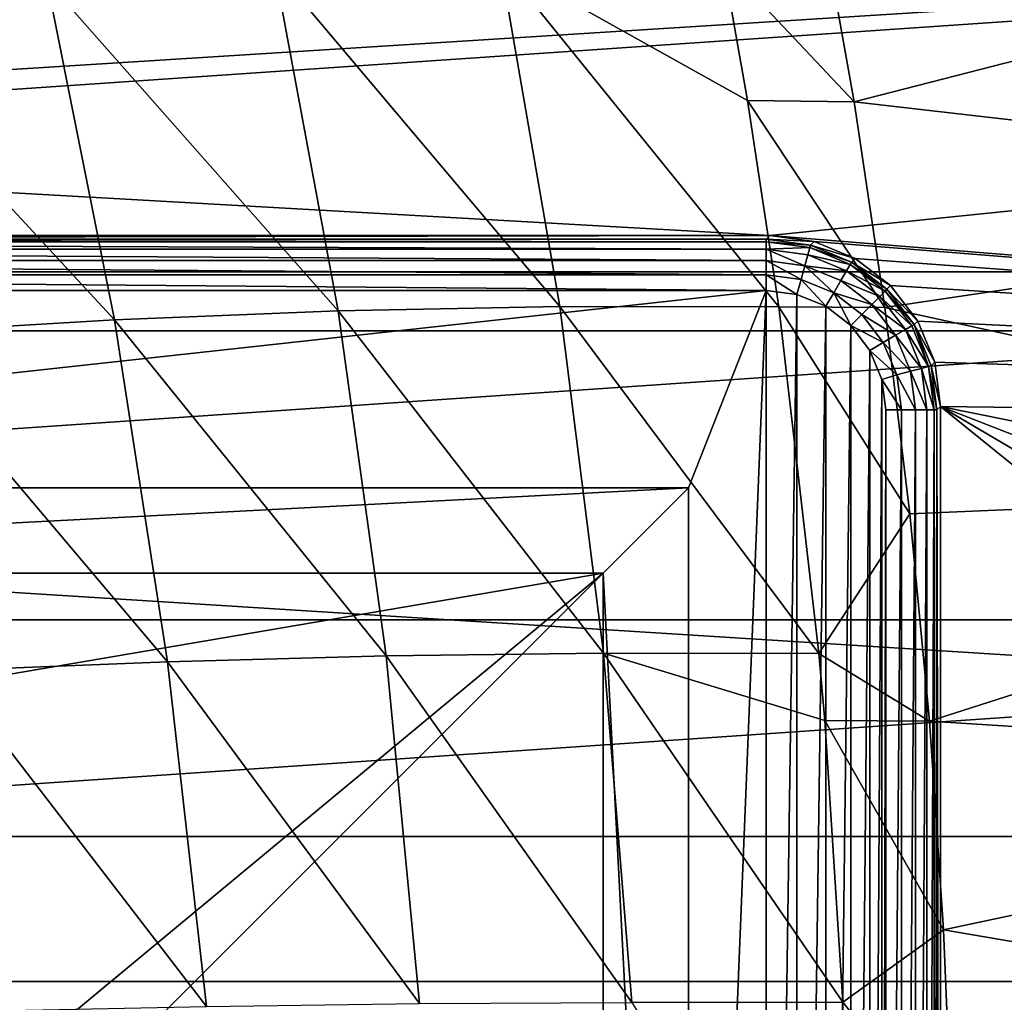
# Model space of a CAD drawing. Header units: metres. Extents: x -31 to 167, y -24 to 31.
# Tile 62 of 155: x 1 to 7, y 2 to 8. Entities that reach past the tile are written whole.
import ezdxf

# ---------------------------------------------------------------- set-up
doc = ezdxf.new("R2010")
doc.units = ezdxf.units.M
doc.layers.add('solid_12_381_042_XXX', color=7, linetype='CONTINUOUS')

msp = doc.modelspace()

# ---------------------------------------------------------------- linework, layer by layer
at = {"layer": 'solid_12_381_042_XXX'}
for points in [[(22.314415, 8.835392, -4), (-23.245995, 5.968215, -4), (-22.31439, 8.835459, -4)], [(23.246014, 5.968144, -4), (-23.245995, 5.968215, -4), (22.314415, 8.835392, -4)], [(6.019274, 7.309314, 146.087357), (5.806308, 8.511213, 146.048462), (5.252185, 8.125136, 146.050049)], [(10.461917, 8.45181, 146.1241), (5.806308, 8.511213, 146.048462), (6.019274, 7.309314, 146.087357)], [(10.686393, 6.773427, 146.181778), (10.461917, 8.45181, 146.1241), (6.019274, 7.309314, 146.087357)], [(-14.537632, 6.314895, 124.040306), (14.537632, 6.314895, 124.040306), (13.542509, 8.235402, 124.040306)], [(-14.537632, 6.314895, 124.040306), (13.542509, 8.235402, 124.040306), (-13.542509, 8.235402, 124.040306)], [(2.62628, 8.091071, 145.995682), (1.29224, 8.020651, 145.965744), (2.998098, 6.085288, 146.050568)], [(3.947604, 8.126275, 146.023773), (2.62628, 8.091071, 145.995682), (4.296273, 6.110243, 146.080048)], [(2.62628, 8.091071, 145.995682), (2.998098, 6.085288, 146.050568), (4.296273, 6.110243, 146.080048)], [(3.947604, 8.126275, 146.023773), (4.296273, 6.110243, 146.080048), (5.579618, 6.108699, 146.107651)], [(5.394818, 7.317644, 146.075134), (3.947604, 8.126275, 146.023773), (5.579618, 6.108699, 146.107651)], [(5.394818, 7.317644, 146.075134), (5.252185, 8.125136, 146.050049), (3.947604, 8.126275, 146.023773)], [(6.019274, 7.309314, 146.087357), (5.252185, 8.125136, 146.050049), (5.394818, 7.317644, 146.075134)], [(1.29224, 8.020651, 145.965744), (-0.050174, 7.914433, 145.934036), (1.688569, 6.033584, 146.019241)], [(1.29224, 8.020651, 145.965744), (1.688569, 6.033584, 146.019241), (2.998098, 6.085288, 146.050568)], [(5.526335, 6.526183, 128.090302), (-19.117783, 7.919167, 128.090302), (19.117783, 7.919167, 128.090302)], [(-5.526335, 6.526183, 128.090302), (-19.117783, 7.919167, 128.090302), (5.526335, 6.526183, 128.090302)], [(-0.050174, 7.914433, 145.934036), (0.371203, 5.954585, 145.98613), (1.688569, 6.033584, 146.019241)], [(5.526335, 6.526183, 128.090302), (19.117783, 7.919167, 128.090302), (19.988071, 5.355397, 128.090302)], [(6.199323, 6.10442, 146.120239), (5.394818, 7.317644, 146.075134), (5.579618, 6.108699, 146.107651)], [(6.199323, 6.10442, 146.120239), (6.019274, 7.309314, 146.087357), (5.394818, 7.317644, 146.075134)], [(10.686393, 6.773427, 146.181778), (6.019274, 7.309314, 146.087357), (6.199323, 6.10442, 146.120239)], [(10.849551, 5.089054, 146.22644), (10.686393, 6.773427, 146.181778), (6.199323, 6.10442, 146.120239)], [(-5.526335, 6.526183, 128.090302), (5.526335, 6.526183, 128.090302), (-5.505298, 6.505145, 126.885071)], [(-5.505298, 6.505145, 126.885071), (5.526335, 6.526183, 128.090302), (5.505298, 6.505145, 126.885071)], [(5.505298, 6.505145, 126.885071), (5.526335, 6.526183, 128.090302), (5.785078, 6.492117, 128.090302)], [(5.526335, 6.526183, 128.090302), (19.988071, 5.355397, 128.090302), (5.785078, 6.492117, 128.090302)], [(-5.505298, 6.505145, 126.885071), (5.505298, 6.505145, 126.885071), (5.505297, 6.489275, 126.793884)], [(-5.505298, 6.489275, 126.793884), (-5.505298, 6.505145, 126.885071), (5.505297, 6.489275, 126.793884)], [(-5.505298, 6.489275, 126.793884), (5.505297, 6.489275, 126.793884), (5.505297, 6.446146, 126.711586)], [(-5.505298, 6.446146, 126.711586), (-5.505298, 6.489275, 126.793884), (5.505297, 6.446146, 126.711586)], [(5.505297, 6.489275, 126.793884), (5.505298, 6.505145, 126.885071), (5.764067, 6.471061, 126.883888)], [(5.505297, 6.489275, 126.793884), (5.764067, 6.471061, 126.883888), (5.759973, 6.455753, 126.793892)], [(5.505297, 6.489275, 126.793884), (5.759973, 6.455753, 126.793892), (5.505297, 6.446146, 126.711586)], [(5.764067, 6.471061, 126.883888), (5.505298, 6.505145, 126.885071), (5.785078, 6.492117, 128.090302)], [(5.759973, 6.455753, 126.793892), (5.764067, 6.471061, 126.883888), (6.005205, 6.371171, 126.883148)], [(5.764067, 6.471061, 126.883888), (5.785078, 6.492117, 128.090302), (6.026078, 6.392305, 128.090302)], [(6.005205, 6.371171, 126.883148), (5.764067, 6.471061, 126.883888), (6.026078, 6.392305, 128.090302)], [(5.785078, 6.492117, 128.090302), (19.988071, 5.355397, 128.090302), (6.026078, 6.392305, 128.090302)], [(-5.505298, 6.446146, 126.711586), (5.505297, 6.446146, 126.711586), (5.505297, 6.379902, 126.646423)], [(-5.505298, 6.379902, 126.646423), (-5.505298, 6.446146, 126.711586), (5.505297, 6.379902, 126.646423)], [(5.759973, 6.455753, 126.793892), (5.748811, 6.414094, 126.711586), (5.505297, 6.446146, 126.711586)], [(5.505297, 6.446146, 126.711586), (5.731666, 6.350108, 126.646431), (5.505297, 6.379902, 126.646423)], [(5.505297, 6.446146, 126.711586), (5.748811, 6.414094, 126.711586), (5.731666, 6.350108, 126.646431)], [(5.748811, 6.414094, 126.711586), (5.975729, 6.320107, 126.711586), (5.731666, 6.350108, 126.646431)], [(5.759973, 6.455753, 126.793892), (5.997294, 6.357458, 126.793892), (5.748811, 6.414094, 126.711586)], [(5.997294, 6.357458, 126.793892), (5.975729, 6.320107, 126.711586), (5.748811, 6.414094, 126.711586)], [(5.759973, 6.455753, 126.793892), (6.005205, 6.371171, 126.883148), (5.997294, 6.357458, 126.793892)], [(-5.505298, 6.379902, 126.646423), (5.505297, 6.379902, 126.646423), (5.505297, 6.296897, 126.60466)], [(-5.505298, 6.296897, 126.60466), (-5.505298, 6.379902, 126.646423), (5.505297, 6.296897, 126.60466)], [(5.505297, 6.379902, 126.646423), (5.710183, 6.269932, 126.604668), (5.505297, 6.296897, 126.60466)], [(5.505297, 6.379902, 126.646423), (5.731666, 6.350108, 126.646431), (5.710183, 6.269932, 126.604668)], [(5.731666, 6.350108, 126.646431), (5.901106, 6.190855, 126.604668), (5.710183, 6.269932, 126.604668)], [(5.731666, 6.350108, 126.646431), (5.942608, 6.262739, 126.646431), (5.901106, 6.190855, 126.604668)], [(5.975729, 6.320107, 126.711586), (5.942608, 6.262739, 126.646431), (5.731666, 6.350108, 126.646431)], [(5.997294, 6.357458, 126.793892), (6.201085, 6.201085, 126.793892), (5.975729, 6.320107, 126.711586)], [(5.997294, 6.357458, 126.793892), (6.005205, 6.371171, 126.883148), (6.212277, 6.212277, 126.882896)], [(5.997294, 6.357458, 126.793892), (6.212277, 6.212277, 126.882896), (6.201085, 6.201085, 126.793892)], [(6.005205, 6.371171, 126.883148), (6.026078, 6.392305, 128.090302), (6.233302, 6.233302, 128.090302)], [(6.212277, 6.212277, 126.882896), (6.005205, 6.371171, 126.883148), (6.233302, 6.233302, 128.090302)], [(6.026078, 6.392305, 128.090302), (19.988071, 5.355397, 128.090302), (6.233302, 6.233302, 128.090302)], [(-15.262295, 4.275787, 124.040306), (15.262295, 4.275787, 124.040306), (14.537632, 6.314895, 124.040306)], [(-15.262295, 4.275787, 124.040306), (14.537632, 6.314895, 124.040306), (-14.537632, 6.314895, 124.040306)], [(-5.505298, 6.296897, 126.60466), (5.50529, 6.205191, 126.590302), (-5.505291, 6.205191, 126.590302)], [(-5.505298, 6.296897, 126.60466), (5.505297, 6.296897, 126.60466), (5.50529, 6.205191, 126.590302)], [(5.505297, 6.296897, 126.60466), (5.683804, 6.181989, 126.590302), (5.50529, 6.205191, 126.590302)], [(5.505297, 6.296897, 126.60466), (5.710183, 6.269932, 126.604668), (5.683804, 6.181989, 126.590302)], [(5.975729, 6.320107, 126.711586), (6.170589, 6.170589, 126.711586), (5.942608, 6.262739, 126.646431)], [(6.201085, 6.201085, 126.793892), (6.170589, 6.170589, 126.711586), (5.975729, 6.320107, 126.711586)], [(5.710183, 6.269932, 126.604668), (5.854038, 6.112067, 126.590302), (5.683804, 6.181989, 126.590302)], [(5.710183, 6.269932, 126.604668), (5.901106, 6.190855, 126.604668), (5.854038, 6.112067, 126.590302)], [(5.942608, 6.262739, 126.646431), (6.123747, 6.123747, 126.646431), (5.901106, 6.190855, 126.604668)], [(6.170589, 6.170589, 126.711586), (6.123747, 6.123747, 126.646431), (5.942608, 6.262739, 126.646431)], [(6.212277, 6.212277, 126.882896), (6.233302, 6.233302, 128.090302), (6.392305, 6.026078, 128.090302)], [(6.233302, 6.233302, 128.090302), (19.988071, 5.355397, 128.090302), (6.392305, 6.026078, 128.090302)], [(-5.05, 5.05, 126.590302), (-5.505291, 6.205191, 126.590302), (5.50529, 6.205191, 126.590302)], [(5.05, 5.05, 126.590302), (-5.05, 5.05, 126.590302), (5.50529, 6.205191, 126.590302)], [(5.05, -5.05, 126.590302), (5.50529, 6.205191, 126.590302), (5.50529, -6.205191, 126.590302)], [(5.05, -5.05, 126.590302), (5.05, 5.05, 126.590302), (5.50529, 6.205191, 126.590302)], [(5.50529, 6.205191, 126.590302), (5.683804, 6.181989, 126.590302), (5.50529, -6.205191, 126.590302)], [(5.683804, 6.181989, 126.590302), (5.68381, -6.181987, 126.590302), (5.50529, -6.205191, 126.590302)], [(5.683804, 6.181989, 126.590302), (5.854038, 6.112067, 126.590302), (5.68381, -6.181987, 126.590302)], [(5.901106, 6.190855, 126.604668), (6.000193, 6.000207, 126.590302), (5.854038, 6.112067, 126.590302)], [(5.901106, 6.190855, 126.604668), (6.065055, 6.065055, 126.604668), (6.000193, 6.000207, 126.590302)], [(6.123747, 6.123747, 126.646431), (6.065055, 6.065055, 126.604668), (5.901106, 6.190855, 126.604668)], [(6.170589, 6.170589, 126.711586), (6.320107, 5.975729, 126.711586), (6.123747, 6.123747, 126.646431)], [(6.201085, 6.201085, 126.793892), (6.357458, 5.997294, 126.793892), (6.170589, 6.170589, 126.711586)], [(6.357458, 5.997294, 126.793892), (6.320107, 5.975729, 126.711586), (6.170589, 6.170589, 126.711586)], [(6.201085, 6.201085, 126.793892), (6.212277, 6.212277, 126.882896), (6.371171, 6.005205, 126.883148)], [(6.201085, 6.201085, 126.793892), (6.371171, 6.005205, 126.883148), (6.357458, 5.997294, 126.793892)], [(6.371171, 6.005205, 126.883148), (6.212277, 6.212277, 126.882896), (6.392305, 6.026078, 128.090302)], [(5.854038, 6.112067, 126.590302), (5.854052, -6.112059, 126.590302), (5.68381, -6.181987, 126.590302)], [(5.854038, 6.112067, 126.590302), (6.000193, 6.000207, 126.590302), (5.854052, -6.112059, 126.590302)], [(6.123747, 6.123747, 126.646431), (6.262739, 5.942608, 126.646431), (6.065055, 6.065055, 126.604668)], [(6.320107, 5.975729, 126.711586), (6.262739, 5.942608, 126.646431), (6.123747, 6.123747, 126.646431)], [(2.998098, 6.085288, 146.050568), (1.688569, 6.033584, 146.019241), (3.280715, 4.064806, 146.090134)], [(4.296273, 6.110243, 146.080048), (2.998098, 6.085288, 146.050568), (4.552695, 4.08043, 146.120361)], [(2.998098, 6.085288, 146.050568), (3.280715, 4.064806, 146.090134), (4.552695, 4.08043, 146.120361)], [(4.296273, 6.110243, 146.080048), (4.552695, 4.08043, 146.120361), (5.813324, 4.079159, 146.148758)], [(5.579618, 6.108699, 146.107651), (4.296273, 6.110243, 146.080048), (5.813324, 4.079159, 146.148758)], [(6.34656, 4.896583, 146.147125), (5.579618, 6.108699, 146.107651), (5.813324, 4.079159, 146.148758)], [(6.34656, 4.896583, 146.147125), (6.199323, 6.10442, 146.120239), (5.579618, 6.108699, 146.107651)], [(6.065055, 6.065055, 126.604668), (6.190855, 5.901106, 126.604668), (6.000193, 6.000207, 126.590302)], [(6.262739, 5.942608, 126.646431), (6.190855, 5.901106, 126.604668), (6.065055, 6.065055, 126.604668)], [(10.849551, 5.089054, 146.22644), (6.199323, 6.10442, 146.120239), (6.34656, 4.896583, 146.147125)], [(1.688569, 6.033584, 146.019241), (0.371203, 5.954585, 145.98613), (1.999961, 4.031161, 146.058136)], [(1.688569, 6.033584, 146.019241), (1.999961, 4.031161, 146.058136), (3.280715, 4.064806, 146.090134)], [(6.000193, 6.000207, 126.590302), (6.000207, -6.000193, 126.590302), (5.854052, -6.112059, 126.590302)], [(6.000193, 6.000207, 126.590302), (6.112059, 5.854052, 126.590302), (6.000207, -6.000193, 126.590302)], [(6.190855, 5.901106, 126.604668), (6.112059, 5.854052, 126.590302), (6.000193, 6.000207, 126.590302)], [(6.357458, 5.997294, 126.793892), (6.455753, 5.759973, 126.793892), (6.320107, 5.975729, 126.711586)], [(6.357458, 5.997294, 126.793892), (6.371171, 6.005205, 126.883148), (6.455753, 5.759973, 126.793892)], [(6.371171, 6.005205, 126.883148), (6.392305, 6.026078, 128.090302), (6.492117, 5.785078, 128.090302)], [(6.471061, 5.764067, 126.883888), (6.371171, 6.005205, 126.883148), (6.492117, 5.785078, 128.090302)], [(6.455753, 5.759973, 126.793892), (6.371171, 6.005205, 126.883148), (6.471061, 5.764067, 126.883888)], [(6.392305, 6.026078, 128.090302), (19.988071, 5.355397, 128.090302), (6.492117, 5.785078, 128.090302)], [(23.810772, 3.007728, -4), (-23.810766, 3.007766, -4), (-23.245995, 5.968215, -4)], [(23.810772, 3.007728, -4), (-23.245995, 5.968215, -4), (23.246014, 5.968144, -4)], [(0.371203, 5.954585, 145.98613), (0.712947, 3.979057, 146.024384), (1.999961, 4.031161, 146.058136)], [(6.262739, 5.942608, 126.646431), (6.350108, 5.731666, 126.646431), (6.190855, 5.901106, 126.604668)], [(6.320107, 5.975729, 126.711586), (6.414094, 5.748811, 126.711586), (6.262739, 5.942608, 126.646431)], [(6.414094, 5.748811, 126.711586), (6.350108, 5.731666, 126.646431), (6.262739, 5.942608, 126.646431)], [(6.455753, 5.759973, 126.793892), (6.414094, 5.748811, 126.711586), (6.320107, 5.975729, 126.711586)], [(6.190855, 5.901106, 126.604668), (6.269932, 5.710183, 126.604668), (6.112059, 5.854052, 126.590302)], [(6.350108, 5.731666, 126.646431), (6.269932, 5.710183, 126.604668), (6.190855, 5.901106, 126.604668)], [(6.112059, 5.854052, 126.590302), (6.112067, -5.854038, 126.590302), (6.000207, -6.000193, 126.590302)], [(6.112059, 5.854052, 126.590302), (6.181987, 5.68381, 126.590302), (6.112067, -5.854038, 126.590302)], [(6.269932, 5.710183, 126.604668), (6.181987, 5.68381, 126.590302), (6.112059, 5.854052, 126.590302)], [(6.471061, 5.764067, 126.883888), (6.492117, 5.785078, 128.090302), (6.526183, 5.526335, 128.090302)], [(6.492117, 5.785078, 128.090302), (19.988071, 5.355397, 128.090302), (6.526183, 5.526335, 128.090302)], [(6.269932, 5.710183, 126.604668), (6.296897, 5.505298, 126.60466), (6.181987, 5.68381, 126.590302)], [(6.350108, 5.731666, 126.646431), (6.379902, 5.505298, 126.646423), (6.269932, 5.710183, 126.604668)], [(6.269932, 5.710183, 126.604668), (6.379902, 5.505298, 126.646423), (6.296897, 5.505298, 126.60466)], [(6.414094, 5.748811, 126.711586), (6.446146, 5.505298, 126.711586), (6.350108, 5.731666, 126.646431)], [(6.350108, 5.731666, 126.646431), (6.446146, 5.505298, 126.711586), (6.379902, 5.505298, 126.646423)], [(6.455753, 5.759973, 126.793892), (6.489275, 5.505298, 126.793884), (6.414094, 5.748811, 126.711586)], [(6.414094, 5.748811, 126.711586), (6.489275, 5.505298, 126.793884), (6.446146, 5.505298, 126.711586)], [(6.455753, 5.759973, 126.793892), (6.471061, 5.764067, 126.883888), (6.505145, 5.505298, 126.885071)], [(6.455753, 5.759973, 126.793892), (6.505145, 5.505298, 126.885071), (6.489275, 5.505298, 126.793884)], [(6.471061, 5.764067, 126.883888), (6.526183, 5.526335, 128.090302), (6.505145, 5.505298, 126.885071)], [(6.181987, 5.68381, 126.590302), (6.181989, -5.683804, 126.590302), (6.112067, -5.854038, 126.590302)], [(6.181987, 5.68381, 126.590302), (6.205191, 5.50529, 126.590302), (6.181989, -5.683804, 126.590302)], [(6.296897, 5.505298, 126.60466), (6.205191, 5.50529, 126.590302), (6.181987, 5.68381, 126.590302)], [(6.205191, 5.50529, 126.590302), (6.205191, -5.50529, 126.590302), (6.181989, -5.683804, 126.590302)], [(6.296897, 5.505298, 126.60466), (6.205191, -5.50529, 126.590302), (6.205191, 5.50529, 126.590302)], [(6.296897, 5.505298, 126.60466), (6.296897, -5.505297, 126.60466), (6.205191, -5.50529, 126.590302)], [(6.379902, 5.505298, 126.646423), (6.379902, -5.505297, 126.646423), (6.296897, -5.505297, 126.60466)], [(6.296897, 5.505298, 126.60466), (6.379902, 5.505298, 126.646423), (6.296897, -5.505297, 126.60466)], [(6.446146, 5.505298, 126.711586), (6.446146, -5.505297, 126.711586), (6.379902, -5.505297, 126.646423)], [(6.379902, 5.505298, 126.646423), (6.446146, 5.505298, 126.711586), (6.379902, -5.505297, 126.646423)], [(6.489275, 5.505298, 126.793884), (6.489275, -5.505297, 126.793884), (6.446146, -5.505297, 126.711586)], [(6.446146, 5.505298, 126.711586), (6.489275, 5.505298, 126.793884), (6.446146, -5.505297, 126.711586)], [(6.505145, 5.505298, 126.885071), (6.505145, -5.505298, 126.885071), (6.489275, -5.505297, 126.793884)], [(6.489275, 5.505298, 126.793884), (6.505145, 5.505298, 126.885071), (6.489275, -5.505297, 126.793884)], [(6.526183, 5.526335, 128.090302), (6.526183, -5.526335, 128.090302), (6.505145, 5.505298, 126.885071)], [(6.505145, 5.505298, 126.885071), (6.526183, -5.526335, 128.090302), (6.505145, -5.505298, 126.885071)], [(6.526183, 5.526335, 128.090302), (19.988071, 5.355397, 128.090302), (20.516102, 2.700798, 128.090302)], [(6.526183, 5.526335, 128.090302), (20.516102, 2.700798, 128.090302), (20.693132, 0, 128.090302)], [(6.526183, 5.526335, 128.090302), (20.693132, 0, 128.090302), (20.516102, -2.700798, 128.090302)], [(6.526183, 5.526335, 128.090302), (20.516102, -2.700798, 128.090302), (19.988071, -5.355397, 128.090302)], [(6.526183, 5.526335, 128.090302), (19.988071, -5.355397, 128.090302), (6.526183, -5.526335, 128.090302)], [(10.849551, 5.089054, 146.22644), (6.34656, 4.896583, 146.147125), (6.46136, 3.68257, 146.168091)], [(10.95139, 3.398692, 146.258072), (10.849551, 5.089054, 146.22644), (6.46136, 3.68257, 146.168091)], [(-4.55, 4.55, 127.090302), (-5.05, 5.05, 126.590302), (5.05, 5.05, 126.590302)], [(4.55, 4.55, 127.090302), (-4.55, 4.55, 127.090302), (5.05, 5.05, 126.590302)], [(4.55, 4.55, 127.090302), (5.05, 5.05, 126.590302), (5.05, -5.05, 126.590302)], [(6.46136, 3.68257, 146.168091), (6.34656, 4.896583, 146.147125), (5.813324, 4.079159, 146.148758)], [(4.55, 4.55, 127.090302), (-4.55, 4.55, 128.090302), (-4.55, 4.55, 127.090302)], [(4.55, 4.55, 128.090302), (-4.55, -4.55, 128.090302), (-4.55, -3, 128.090302)], [(4.55, 4.55, 128.090302), (-4.55, -3, 128.090302), (-4.55, 3, 128.090302)], [(4.55, 4.55, 128.090302), (4.55, -4.55, 128.090302), (-4.55, -4.55, 128.090302)], [(4.55, 4.55, 128.090302), (-4.55, 3, 128.090302), (-4.55, 4.55, 128.090302)], [(4.55, 4.55, 128.090302), (-4.55, 4.55, 128.090302), (4.55, 4.55, 127.090302)], [(4.55, 4.55, 127.090302), (5.05, -5.05, 126.590302), (4.55, -4.55, 127.090302)], [(4.55, 4.55, 128.090302), (4.55, -4.55, 127.090302), (4.55, -4.55, 128.090302)], [(4.55, 4.55, 128.090302), (4.55, 4.55, 127.090302), (4.55, -4.55, 127.090302)], [(-15.70239, 2.15803, 124.040306), (15.70239, 2.15803, 124.040306), (15.262295, 4.275787, 124.040306)], [(-15.70239, 2.15803, 124.040306), (15.262295, 4.275787, 124.040306), (-15.262295, 4.275787, 124.040306)], [(3.280715, 4.064806, 146.090134), (1.999961, 4.031161, 146.058136), (3.475101, 2.029557, 146.114456)], [(4.552695, 4.08043, 146.120361), (3.280715, 4.064806, 146.090134), (4.717346, 2.036815, 146.144745)], [(3.280715, 4.064806, 146.090134), (3.475101, 2.029557, 146.114456), (4.717346, 2.036815, 146.144745)], [(4.552695, 4.08043, 146.120361), (4.717346, 2.036815, 146.144745), (5.953199, 2.037457, 146.173355)], [(5.847465, 3.687995, 146.154755), (4.552695, 4.08043, 146.120361), (5.953199, 2.037457, 146.173355)], [(5.847465, 3.687995, 146.154755), (5.813324, 4.079159, 146.148758), (4.552695, 4.08043, 146.120361)], [(6.46136, 3.68257, 146.168091), (5.813324, 4.079159, 146.148758), (5.847465, 3.687995, 146.154755)], [(1.999961, 4.031161, 146.058136), (0.712947, 3.979057, 146.024384), (2.227899, 2.013246, 146.082489)], [(0.712947, 3.979057, 146.024384), (0.977073, 1.987623, 146.048904), (2.227899, 2.013246, 146.082489)], [(1.999961, 4.031161, 146.058136), (2.227899, 2.013246, 146.082489), (3.475101, 2.029557, 146.114456)], [(6.543631, 2.461277, 146.183121), (5.847465, 3.687995, 146.154755), (5.953199, 2.037457, 146.173355)], [(6.543631, 2.461277, 146.183121), (6.46136, 3.68257, 146.168091), (5.847465, 3.687995, 146.154755)], [(10.95139, 3.398692, 146.258072), (6.46136, 3.68257, 146.168091), (6.543631, 2.461277, 146.183121)], [(10.991911, 1.702341, 146.276672), (10.95139, 3.398692, 146.258072), (6.543631, 2.461277, 146.183121)], [(-23.810766, 3.007766, -4), (24, 0, -4), (-24, 0, -4)], [(23.810772, 3.007728, -4), (24, 0, -4), (-23.810766, 3.007766, -4)], [(6.593103, 1.23376, 146.192154), (6.543631, 2.461277, 146.183121), (5.953199, 2.037457, 146.173355)], [(10.991911, 1.702341, 146.276672), (6.543631, 2.461277, 146.183121), (6.593103, 1.23376, 146.192154)], [(15.70239, 2.15803, 124.040306), (-15.85, 0, 124.040306), (15.85, 0, 124.040306)], [(-15.70239, 2.15803, 124.040306), (-15.85, 0, 124.040306), (15.70239, 2.15803, 124.040306)], [(5.953199, 2.037457, 146.173355), (4.717346, 2.036815, 146.144745), (5.999315, -0.000001, 146.181473)], [(6.593103, 1.23376, 146.192154), (5.953199, 2.037457, 146.173355), (5.999315, -0.000001, 146.181473)]]:
    msp.add_3dface(points, dxfattribs=at)

doc.saveas('drawing.dxf')
